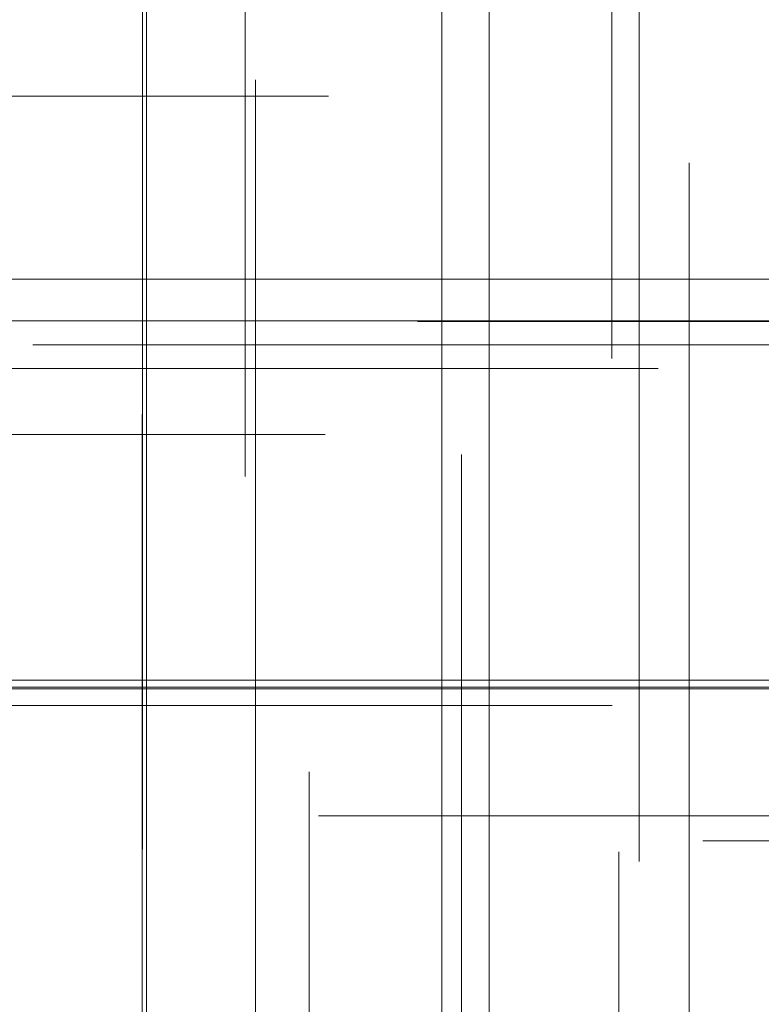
# Model space of a CAD drawing. Header units: millimetres. Extents: x -50 to 901, y -50 to 714.
# Tile 121 of 186: x 15.74 to 20.17, y 11.01 to 16.89. Entities that reach past the tile are written whole.
import ezdxf

# ---------------------------------------------------------------- set-up
doc = ezdxf.new("R2010")
doc.units = ezdxf.units.MM

# ---------------------------------------------------------------- blocks, each defined once
blk = doc.blocks.new('SW_CENTERMARKSYMBOL_425')
at = {"color": 0, "linetype": 'Continuous', "lineweight": 18}
for p, q in [((0, 5), (0, 5.5209)), ((0, 0), (0, 5))]:
    blk.add_line(p, q, dxfattribs=at)
blk = doc.blocks.new('SW_CENTERMARKSYMBOL_427')
at = {"color": 0, "linetype": 'Continuous', "lineweight": 18}
for p, q in [((-5, 0), (-5.6585, 0)), ((0, 0), (-5, 0))]:
    blk.add_line(p, q, dxfattribs=at)
blk = doc.blocks.new('SW_CENTERMARKSYMBOL_428')
at = {"color": 0, "linetype": 'Continuous', "lineweight": 18}
blk.add_line((-5, 0), (-5.6585, 0), dxfattribs=at)
blk = doc.blocks.new('SW_CENTERMARKSYMBOL_430')
at = {"color": 0, "linetype": 'Continuous', "lineweight": 18}
for p, q in [((0, 5), (0, 5.6463)), ((0, 0), (0, 5))]:
    blk.add_line(p, q, dxfattribs=at)
blk = doc.blocks.new('SW_CENTERMARKSYMBOL_431')
at = {"color": 0, "linetype": 'Continuous', "lineweight": 18}
for p, q in [((0, 5), (0, 5.5549)), ((0, 0), (0, 5))]:
    blk.add_line(p, q, dxfattribs=at)
blk = doc.blocks.new('SW_CENTERMARKSYMBOL_433')
at = {"color": 0, "linetype": 'Continuous', "lineweight": 18}
for p, q in [((0, 5), (0, 5.6463)), ((0, 0), (0, 5))]:
    blk.add_line(p, q, dxfattribs=at)
blk = doc.blocks.new('SW_CENTERMARKSYMBOL_434')
at = {"color": 0, "linetype": 'Continuous', "lineweight": 18}
for q in [(0, 5), (-5, 0), (0, -5), (5, 0)]:
    blk.add_line((0, 0), q, dxfattribs=at)
blk = doc.blocks.new('SW_CENTERMARKSYMBOL_435')
at = {"color": 0, "linetype": 'Continuous', "lineweight": 18}
blk.add_line((0, 0), (-5, 0), dxfattribs=at)
blk = doc.blocks.new('SW_CENTERMARKSYMBOL_436')
at = {"color": 0, "linetype": 'Continuous', "lineweight": 18}
for p, q in [((-5, 0), (-5.6585, 0)), ((0, 0), (-5, 0))]:
    blk.add_line(p, q, dxfattribs=at)
blk = doc.blocks.new('SW_CENTERMARKSYMBOL_437')
at = {"color": 0, "linetype": 'Continuous', "lineweight": 18}
for p, q in [((-5, 0), (-5.6585, 0)), ((0, 0), (-5, 0))]:
    blk.add_line(p, q, dxfattribs=at)
blk = doc.blocks.new('SW_CENTERMARKSYMBOL_439')
at = {"color": 0, "linetype": 'Continuous', "lineweight": 18}
for p, q in [((0, 5), (0, 5.5549)), ((0, 0), (0, 5))]:
    blk.add_line(p, q, dxfattribs=at)
blk = doc.blocks.new('SW_CENTERMARKSYMBOL_440')
at = {"color": 0, "linetype": 'Continuous', "lineweight": 18}
for p, q in [((0, 5), (0, 5.6463)), ((0, 0), (0, 5))]:
    blk.add_line(p, q, dxfattribs=at)
blk = doc.blocks.new('SW_CENTERMARKSYMBOL_460')
at = {"color": 0, "linetype": 'Continuous', "lineweight": 18}
for p, q in [((0, 0), (5, 0)), ((5, 0), (5.6463, 0))]:
    blk.add_line(p, q, dxfattribs=at)
blk = doc.blocks.new('SW_CENTERMARKSYMBOL_473')
at = {"color": 0, "linetype": 'Continuous', "lineweight": 18}
for p, q in [((0, 0), (5, 0)), ((5, 0), (5.5549, 0))]:
    blk.add_line(p, q, dxfattribs=at)
blk = doc.blocks.new('SW_CENTERMARKSYMBOL_474')
at = {"color": 0, "linetype": 'Continuous', "lineweight": 18}
blk.add_line((0, 0), (5, 0), dxfattribs=at)
blk = doc.blocks.new('SW_CENTERMARKSYMBOL_475')
at = {"color": 0, "linetype": 'Continuous', "lineweight": 18}
for q in [(0, 5), (-5, 0), (0, -5), (5, 0)]:
    blk.add_line((0, 0), q, dxfattribs=at)
blk = doc.blocks.new('SW_CENTERMARKSYMBOL_476')
at = {"color": 0, "linetype": 'Continuous', "lineweight": 18}
for q in [(0, 5), (-5, 0), (0, -5), (5, 0)]:
    blk.add_line((0, 0), q, dxfattribs=at)
blk = doc.blocks.new('SW_CENTERMARKSYMBOL_480')
at = {"color": 0, "linetype": 'Continuous', "lineweight": 18}
for p, q in [((0, 0), (0, -5)), ((0, -5), (0, -5.6585))]:
    blk.add_line(p, q, dxfattribs=at)
blk = doc.blocks.new('SW_CENTERMARKSYMBOL_482')
at = {"color": 0, "linetype": 'Continuous', "lineweight": 18}
for p, q in [((0, 0), (5, 0)), ((5, 0), (5.6463, 0))]:
    blk.add_line(p, q, dxfattribs=at)
blk = doc.blocks.new('SW_CENTERMARKSYMBOL_483')
at = {"color": 0, "linetype": 'Continuous', "lineweight": 18}
for p, q in [((0, 0), (5, 0)), ((5, 0), (5.5549, 0))]:
    blk.add_line(p, q, dxfattribs=at)
blk = doc.blocks.new('SW_CENTERMARKSYMBOL_485')
at = {"color": 0, "linetype": 'Continuous', "lineweight": 18}
for p, q in [((0, 0), (0, -5)), ((0, -5), (0, -5.6063))]:
    blk.add_line(p, q, dxfattribs=at)
blk = doc.blocks.new('SW_CENTERMARKSYMBOL_486')
at = {"color": 0, "linetype": 'Continuous', "lineweight": 18}
for p, q in [((0, 0), (0, -5)), ((0, -5), (0, -5.6585))]:
    blk.add_line(p, q, dxfattribs=at)
blk = doc.blocks.new('SW_CENTERMARKSYMBOL_487')
at = {"color": 0, "linetype": 'Continuous', "lineweight": 18}
for p, q in [((0, 0), (0, -5)), ((0, -5), (0, -5.6585))]:
    blk.add_line(p, q, dxfattribs=at)
blk = doc.blocks.new('SW_CENTERMARKSYMBOL_988')
at = {"color": 0, "linetype": 'Continuous', "lineweight": 18}
for p, q in [((0, 5), (0, 5.5209)), ((0, 0), (0, 5))]:
    blk.add_line(p, q, dxfattribs=at)
blk = doc.blocks.new('SW_CENTERMARKSYMBOL_990')
at = {"color": 0, "linetype": 'Continuous', "lineweight": 18}
for p, q in [((-5, 0), (-5.6585, 0)), ((0, 0), (-5, 0))]:
    blk.add_line(p, q, dxfattribs=at)
blk = doc.blocks.new('SW_CENTERMARKSYMBOL_991')
at = {"color": 0, "linetype": 'Continuous', "lineweight": 18}
blk.add_line((-5, 0), (-5.6585, 0), dxfattribs=at)
blk = doc.blocks.new('SW_CENTERMARKSYMBOL_993')
at = {"color": 0, "linetype": 'Continuous', "lineweight": 18}
for p, q in [((0, 5), (0, 5.6463)), ((0, 0), (0, 5))]:
    blk.add_line(p, q, dxfattribs=at)
blk = doc.blocks.new('SW_CENTERMARKSYMBOL_994')
at = {"color": 0, "linetype": 'Continuous', "lineweight": 18}
for p, q in [((0, 5), (0, 5.5549)), ((0, 0), (0, 5))]:
    blk.add_line(p, q, dxfattribs=at)
blk = doc.blocks.new('SW_CENTERMARKSYMBOL_996')
at = {"color": 0, "linetype": 'Continuous', "lineweight": 18}
for p, q in [((0, 5), (0, 5.6463)), ((0, 0), (0, 5))]:
    blk.add_line(p, q, dxfattribs=at)
blk = doc.blocks.new('SW_CENTERMARKSYMBOL_997')
at = {"color": 0, "linetype": 'Continuous', "lineweight": 18}
for q in [(0, 5), (-5, 0), (0, -5), (5, 0)]:
    blk.add_line((0, 0), q, dxfattribs=at)
blk = doc.blocks.new('SW_CENTERMARKSYMBOL_998')
at = {"color": 0, "linetype": 'Continuous', "lineweight": 18}
blk.add_line((0, 0), (-5, 0), dxfattribs=at)
blk = doc.blocks.new('SW_CENTERMARKSYMBOL_999')
at = {"color": 0, "linetype": 'Continuous', "lineweight": 18}
for p, q in [((-5, 0), (-5.6585, 0)), ((0, 0), (-5, 0))]:
    blk.add_line(p, q, dxfattribs=at)
blk = doc.blocks.new('SW_CENTERMARKSYMBOL_1000')
at = {"color": 0, "linetype": 'Continuous', "lineweight": 18}
for p, q in [((-5, 0), (-5.6585, 0)), ((0, 0), (-5, 0))]:
    blk.add_line(p, q, dxfattribs=at)
blk = doc.blocks.new('SW_CENTERMARKSYMBOL_1002')
at = {"color": 0, "linetype": 'Continuous', "lineweight": 18}
for p, q in [((0, 5), (0, 5.5549)), ((0, 0), (0, 5))]:
    blk.add_line(p, q, dxfattribs=at)
blk = doc.blocks.new('SW_CENTERMARKSYMBOL_1003')
at = {"color": 0, "linetype": 'Continuous', "lineweight": 18}
for p, q in [((0, 5), (0, 5.6463)), ((0, 0), (0, 5))]:
    blk.add_line(p, q, dxfattribs=at)
blk = doc.blocks.new('SW_CENTERMARKSYMBOL_1023')
at = {"color": 0, "linetype": 'Continuous', "lineweight": 18}
for p, q in [((0, 0), (5, 0)), ((5, 0), (5.6463, 0))]:
    blk.add_line(p, q, dxfattribs=at)
blk = doc.blocks.new('SW_CENTERMARKSYMBOL_1036')
at = {"color": 0, "linetype": 'Continuous', "lineweight": 18}
for p, q in [((0, 0), (5, 0)), ((5, 0), (5.5549, 0))]:
    blk.add_line(p, q, dxfattribs=at)
blk = doc.blocks.new('SW_CENTERMARKSYMBOL_1037')
at = {"color": 0, "linetype": 'Continuous', "lineweight": 18}
blk.add_line((0, 0), (5, 0), dxfattribs=at)
blk = doc.blocks.new('SW_CENTERMARKSYMBOL_1038')
at = {"color": 0, "linetype": 'Continuous', "lineweight": 18}
for q in [(0, 5), (-5, 0), (0, -5), (5, 0)]:
    blk.add_line((0, 0), q, dxfattribs=at)
blk = doc.blocks.new('SW_CENTERMARKSYMBOL_1039')
at = {"color": 0, "linetype": 'Continuous', "lineweight": 18}
for q in [(0, 5), (-5, 0), (0, -5), (5, 0)]:
    blk.add_line((0, 0), q, dxfattribs=at)
blk = doc.blocks.new('SW_CENTERMARKSYMBOL_1043')
at = {"color": 0, "linetype": 'Continuous', "lineweight": 18}
for p, q in [((0, 0), (0, -5)), ((0, -5), (0, -5.6585))]:
    blk.add_line(p, q, dxfattribs=at)
blk = doc.blocks.new('SW_CENTERMARKSYMBOL_1045')
at = {"color": 0, "linetype": 'Continuous', "lineweight": 18}
for p, q in [((0, 0), (5, 0)), ((5, 0), (5.6463, 0))]:
    blk.add_line(p, q, dxfattribs=at)
blk = doc.blocks.new('SW_CENTERMARKSYMBOL_1046')
at = {"color": 0, "linetype": 'Continuous', "lineweight": 18}
for p, q in [((0, 0), (5, 0)), ((5, 0), (5.5549, 0))]:
    blk.add_line(p, q, dxfattribs=at)
blk = doc.blocks.new('SW_CENTERMARKSYMBOL_1048')
at = {"color": 0, "linetype": 'Continuous', "lineweight": 18}
for p, q in [((0, 0), (0, -5)), ((0, -5), (0, -5.6063))]:
    blk.add_line(p, q, dxfattribs=at)
blk = doc.blocks.new('SW_CENTERMARKSYMBOL_1049')
at = {"color": 0, "linetype": 'Continuous', "lineweight": 18}
for p, q in [((0, 0), (0, -5)), ((0, -5), (0, -5.6585))]:
    blk.add_line(p, q, dxfattribs=at)
blk = doc.blocks.new('SW_CENTERMARKSYMBOL_1050')
at = {"color": 0, "linetype": 'Continuous', "lineweight": 18}
for p, q in [((0, 0), (0, -5)), ((0, -5), (0, -5.6585))]:
    blk.add_line(p, q, dxfattribs=at)
blk = doc.blocks.new('SW_CENTERMARKSYMBOL_1551')
at = {"color": 0, "linetype": 'Continuous', "lineweight": 18}
for p, q in [((0, 5), (0, 5.5209)), ((0, 0), (0, 5))]:
    blk.add_line(p, q, dxfattribs=at)
blk = doc.blocks.new('SW_CENTERMARKSYMBOL_1553')
at = {"color": 0, "linetype": 'Continuous', "lineweight": 18}
for p, q in [((-5, 0), (-5.6585, 0)), ((0, 0), (-5, 0))]:
    blk.add_line(p, q, dxfattribs=at)
blk = doc.blocks.new('SW_CENTERMARKSYMBOL_1554')
at = {"color": 0, "linetype": 'Continuous', "lineweight": 18}
blk.add_line((-5, 0), (-5.6585, 0), dxfattribs=at)
blk = doc.blocks.new('SW_CENTERMARKSYMBOL_1556')
at = {"color": 0, "linetype": 'Continuous', "lineweight": 18}
for p, q in [((0, 5), (0, 5.6463)), ((0, 0), (0, 5))]:
    blk.add_line(p, q, dxfattribs=at)
blk = doc.blocks.new('SW_CENTERMARKSYMBOL_1557')
at = {"color": 0, "linetype": 'Continuous', "lineweight": 18}
for p, q in [((0, 5), (0, 5.5549)), ((0, 0), (0, 5))]:
    blk.add_line(p, q, dxfattribs=at)
blk = doc.blocks.new('SW_CENTERMARKSYMBOL_1559')
at = {"color": 0, "linetype": 'Continuous', "lineweight": 18}
for p, q in [((0, 5), (0, 5.6463)), ((0, 0), (0, 5))]:
    blk.add_line(p, q, dxfattribs=at)
blk = doc.blocks.new('SW_CENTERMARKSYMBOL_1560')
at = {"color": 0, "linetype": 'Continuous', "lineweight": 18}
for q in [(0, 5), (-5, 0), (0, -5), (5, 0)]:
    blk.add_line((0, 0), q, dxfattribs=at)
blk = doc.blocks.new('SW_CENTERMARKSYMBOL_1561')
at = {"color": 0, "linetype": 'Continuous', "lineweight": 18}
blk.add_line((0, 0), (-5, 0), dxfattribs=at)
blk = doc.blocks.new('SW_CENTERMARKSYMBOL_1562')
at = {"color": 0, "linetype": 'Continuous', "lineweight": 18}
for p, q in [((-5, 0), (-5.6585, 0)), ((0, 0), (-5, 0))]:
    blk.add_line(p, q, dxfattribs=at)
blk = doc.blocks.new('SW_CENTERMARKSYMBOL_1563')
at = {"color": 0, "linetype": 'Continuous', "lineweight": 18}
for p, q in [((-5, 0), (-5.6585, 0)), ((0, 0), (-5, 0))]:
    blk.add_line(p, q, dxfattribs=at)
blk = doc.blocks.new('SW_CENTERMARKSYMBOL_1565')
at = {"color": 0, "linetype": 'Continuous', "lineweight": 18}
for p, q in [((0, 5), (0, 5.5549)), ((0, 0), (0, 5))]:
    blk.add_line(p, q, dxfattribs=at)
blk = doc.blocks.new('SW_CENTERMARKSYMBOL_1566')
at = {"color": 0, "linetype": 'Continuous', "lineweight": 18}
for p, q in [((0, 5), (0, 5.6463)), ((0, 0), (0, 5))]:
    blk.add_line(p, q, dxfattribs=at)
blk = doc.blocks.new('SW_CENTERMARKSYMBOL_1586')
at = {"color": 0, "linetype": 'Continuous', "lineweight": 18}
for p, q in [((0, 0), (5, 0)), ((5, 0), (5.6463, 0))]:
    blk.add_line(p, q, dxfattribs=at)
blk = doc.blocks.new('SW_CENTERMARKSYMBOL_1599')
at = {"color": 0, "linetype": 'Continuous', "lineweight": 18}
for p, q in [((0, 0), (5, 0)), ((5, 0), (5.5549, 0))]:
    blk.add_line(p, q, dxfattribs=at)
blk = doc.blocks.new('SW_CENTERMARKSYMBOL_1600')
at = {"color": 0, "linetype": 'Continuous', "lineweight": 18}
blk.add_line((0, 0), (5, 0), dxfattribs=at)
blk = doc.blocks.new('SW_CENTERMARKSYMBOL_1601')
at = {"color": 0, "linetype": 'Continuous', "lineweight": 18}
for q in [(0, 5), (-5, 0), (0, -5), (5, 0)]:
    blk.add_line((0, 0), q, dxfattribs=at)
blk = doc.blocks.new('SW_CENTERMARKSYMBOL_1602')
at = {"color": 0, "linetype": 'Continuous', "lineweight": 18}
for q in [(0, 5), (-5, 0), (0, -5), (5, 0)]:
    blk.add_line((0, 0), q, dxfattribs=at)
blk = doc.blocks.new('SW_CENTERMARKSYMBOL_1606')
at = {"color": 0, "linetype": 'Continuous', "lineweight": 18}
for p, q in [((0, 0), (0, -5)), ((0, -5), (0, -5.6585))]:
    blk.add_line(p, q, dxfattribs=at)
blk = doc.blocks.new('SW_CENTERMARKSYMBOL_1608')
at = {"color": 0, "linetype": 'Continuous', "lineweight": 18}
for p, q in [((0, 0), (5, 0)), ((5, 0), (5.6463, 0))]:
    blk.add_line(p, q, dxfattribs=at)
blk = doc.blocks.new('SW_CENTERMARKSYMBOL_1609')
at = {"color": 0, "linetype": 'Continuous', "lineweight": 18}
for p, q in [((0, 0), (5, 0)), ((5, 0), (5.5549, 0))]:
    blk.add_line(p, q, dxfattribs=at)
blk = doc.blocks.new('SW_CENTERMARKSYMBOL_1611')
at = {"color": 0, "linetype": 'Continuous', "lineweight": 18}
for p, q in [((0, 0), (0, -5)), ((0, -5), (0, -5.6063))]:
    blk.add_line(p, q, dxfattribs=at)
blk = doc.blocks.new('SW_CENTERMARKSYMBOL_1612')
at = {"color": 0, "linetype": 'Continuous', "lineweight": 18}
for p, q in [((0, 0), (0, -5)), ((0, -5), (0, -5.6585))]:
    blk.add_line(p, q, dxfattribs=at)
blk = doc.blocks.new('SW_CENTERMARKSYMBOL_1613')
at = {"color": 0, "linetype": 'Continuous', "lineweight": 18}
for p, q in [((0, 0), (0, -5)), ((0, -5), (0, -5.6585))]:
    blk.add_line(p, q, dxfattribs=at)
blk = doc.blocks.new('SW_CENTERMARKSYMBOL_2114')
at = {"color": 0, "linetype": 'Continuous', "lineweight": 18}
for p, q in [((0, 5), (0, 5.5209)), ((0, 0), (0, 5))]:
    blk.add_line(p, q, dxfattribs=at)
blk = doc.blocks.new('SW_CENTERMARKSYMBOL_2116')
at = {"color": 0, "linetype": 'Continuous', "lineweight": 18}
for p, q in [((-5, 0), (-5.6585, 0)), ((0, 0), (-5, 0))]:
    blk.add_line(p, q, dxfattribs=at)
blk = doc.blocks.new('SW_CENTERMARKSYMBOL_2117')
at = {"color": 0, "linetype": 'Continuous', "lineweight": 18}
blk.add_line((-5, 0), (-5.6585, 0), dxfattribs=at)
blk = doc.blocks.new('SW_CENTERMARKSYMBOL_2119')
at = {"color": 0, "linetype": 'Continuous', "lineweight": 18}
for p, q in [((0, 5), (0, 5.6463)), ((0, 0), (0, 5))]:
    blk.add_line(p, q, dxfattribs=at)
blk = doc.blocks.new('SW_CENTERMARKSYMBOL_2120')
at = {"color": 0, "linetype": 'Continuous', "lineweight": 18}
for p, q in [((0, 5), (0, 5.5549)), ((0, 0), (0, 5))]:
    blk.add_line(p, q, dxfattribs=at)
blk = doc.blocks.new('SW_CENTERMARKSYMBOL_2122')
at = {"color": 0, "linetype": 'Continuous', "lineweight": 18}
for p, q in [((0, 5), (0, 5.6463)), ((0, 0), (0, 5))]:
    blk.add_line(p, q, dxfattribs=at)
blk = doc.blocks.new('SW_CENTERMARKSYMBOL_2123')
at = {"color": 0, "linetype": 'Continuous', "lineweight": 18}
for q in [(0, 5), (-5, 0), (0, -5), (5, 0)]:
    blk.add_line((0, 0), q, dxfattribs=at)
blk = doc.blocks.new('SW_CENTERMARKSYMBOL_2124')
at = {"color": 0, "linetype": 'Continuous', "lineweight": 18}
blk.add_line((0, 0), (-5, 0), dxfattribs=at)
blk = doc.blocks.new('SW_CENTERMARKSYMBOL_2125')
at = {"color": 0, "linetype": 'Continuous', "lineweight": 18}
for p, q in [((-5, 0), (-5.6585, 0)), ((0, 0), (-5, 0))]:
    blk.add_line(p, q, dxfattribs=at)
blk = doc.blocks.new('SW_CENTERMARKSYMBOL_2126')
at = {"color": 0, "linetype": 'Continuous', "lineweight": 18}
for p, q in [((-5, 0), (-5.6585, 0)), ((0, 0), (-5, 0))]:
    blk.add_line(p, q, dxfattribs=at)
blk = doc.blocks.new('SW_CENTERMARKSYMBOL_2128')
at = {"color": 0, "linetype": 'Continuous', "lineweight": 18}
for p, q in [((0, 5), (0, 5.5549)), ((0, 0), (0, 5))]:
    blk.add_line(p, q, dxfattribs=at)
blk = doc.blocks.new('SW_CENTERMARKSYMBOL_2129')
at = {"color": 0, "linetype": 'Continuous', "lineweight": 18}
for p, q in [((0, 5), (0, 5.6463)), ((0, 0), (0, 5))]:
    blk.add_line(p, q, dxfattribs=at)
blk = doc.blocks.new('SW_CENTERMARKSYMBOL_2149')
at = {"color": 0, "linetype": 'Continuous', "lineweight": 18}
for p, q in [((0, 0), (5, 0)), ((5, 0), (5.6463, 0))]:
    blk.add_line(p, q, dxfattribs=at)
blk = doc.blocks.new('SW_CENTERMARKSYMBOL_2162')
at = {"color": 0, "linetype": 'Continuous', "lineweight": 18}
for p, q in [((0, 0), (5, 0)), ((5, 0), (5.5549, 0))]:
    blk.add_line(p, q, dxfattribs=at)
blk = doc.blocks.new('SW_CENTERMARKSYMBOL_2163')
at = {"color": 0, "linetype": 'Continuous', "lineweight": 18}
blk.add_line((0, 0), (5, 0), dxfattribs=at)
blk = doc.blocks.new('SW_CENTERMARKSYMBOL_2164')
at = {"color": 0, "linetype": 'Continuous', "lineweight": 18}
for q in [(0, 5), (-5, 0), (0, -5), (5, 0)]:
    blk.add_line((0, 0), q, dxfattribs=at)
blk = doc.blocks.new('SW_CENTERMARKSYMBOL_2165')
at = {"color": 0, "linetype": 'Continuous', "lineweight": 18}
for q in [(0, 5), (-5, 0), (0, -5), (5, 0)]:
    blk.add_line((0, 0), q, dxfattribs=at)
blk = doc.blocks.new('SW_CENTERMARKSYMBOL_2169')
at = {"color": 0, "linetype": 'Continuous', "lineweight": 18}
for p, q in [((0, 0), (0, -5)), ((0, -5), (0, -5.6585))]:
    blk.add_line(p, q, dxfattribs=at)
blk = doc.blocks.new('SW_CENTERMARKSYMBOL_2171')
at = {"color": 0, "linetype": 'Continuous', "lineweight": 18}
for p, q in [((0, 0), (5, 0)), ((5, 0), (5.6463, 0))]:
    blk.add_line(p, q, dxfattribs=at)
blk = doc.blocks.new('SW_CENTERMARKSYMBOL_2172')
at = {"color": 0, "linetype": 'Continuous', "lineweight": 18}
for p, q in [((0, 0), (5, 0)), ((5, 0), (5.5549, 0))]:
    blk.add_line(p, q, dxfattribs=at)
blk = doc.blocks.new('SW_CENTERMARKSYMBOL_2174')
at = {"color": 0, "linetype": 'Continuous', "lineweight": 18}
for p, q in [((0, 0), (0, -5)), ((0, -5), (0, -5.6063))]:
    blk.add_line(p, q, dxfattribs=at)
blk = doc.blocks.new('SW_CENTERMARKSYMBOL_2175')
at = {"color": 0, "linetype": 'Continuous', "lineweight": 18}
for p, q in [((0, 0), (0, -5)), ((0, -5), (0, -5.6585))]:
    blk.add_line(p, q, dxfattribs=at)
blk = doc.blocks.new('SW_CENTERMARKSYMBOL_2176')
at = {"color": 0, "linetype": 'Continuous', "lineweight": 18}
for p, q in [((0, 0), (0, -5)), ((0, -5), (0, -5.6585))]:
    blk.add_line(p, q, dxfattribs=at)
blk = doc.blocks.new('SW_CENTERMARKSYMBOL_2677')
at = {"color": 0, "linetype": 'Continuous', "lineweight": 18}
for p, q in [((0, 5), (0, 5.5209)), ((0, 0), (0, 5))]:
    blk.add_line(p, q, dxfattribs=at)
blk = doc.blocks.new('SW_CENTERMARKSYMBOL_2679')
at = {"color": 0, "linetype": 'Continuous', "lineweight": 18}
for p, q in [((-5, 0), (-5.6585, 0)), ((0, 0), (-5, 0))]:
    blk.add_line(p, q, dxfattribs=at)
blk = doc.blocks.new('SW_CENTERMARKSYMBOL_2680')
at = {"color": 0, "linetype": 'Continuous', "lineweight": 18}
blk.add_line((-5, 0), (-5.6585, 0), dxfattribs=at)
blk = doc.blocks.new('SW_CENTERMARKSYMBOL_2682')
at = {"color": 0, "linetype": 'Continuous', "lineweight": 18}
for p, q in [((0, 5), (0, 5.6463)), ((0, 0), (0, 5))]:
    blk.add_line(p, q, dxfattribs=at)
blk = doc.blocks.new('SW_CENTERMARKSYMBOL_2683')
at = {"color": 0, "linetype": 'Continuous', "lineweight": 18}
for p, q in [((0, 5), (0, 5.5549)), ((0, 0), (0, 5))]:
    blk.add_line(p, q, dxfattribs=at)
blk = doc.blocks.new('SW_CENTERMARKSYMBOL_2685')
at = {"color": 0, "linetype": 'Continuous', "lineweight": 18}
for p, q in [((0, 5), (0, 5.6463)), ((0, 0), (0, 5))]:
    blk.add_line(p, q, dxfattribs=at)
blk = doc.blocks.new('SW_CENTERMARKSYMBOL_2686')
at = {"color": 0, "linetype": 'Continuous', "lineweight": 18}
for q in [(0, 5), (-5, 0), (0, -5), (5, 0)]:
    blk.add_line((0, 0), q, dxfattribs=at)
blk = doc.blocks.new('SW_CENTERMARKSYMBOL_2687')
at = {"color": 0, "linetype": 'Continuous', "lineweight": 18}
blk.add_line((0, 0), (-5, 0), dxfattribs=at)
blk = doc.blocks.new('SW_CENTERMARKSYMBOL_2688')
at = {"color": 0, "linetype": 'Continuous', "lineweight": 18}
for p, q in [((-5, 0), (-5.6585, 0)), ((0, 0), (-5, 0))]:
    blk.add_line(p, q, dxfattribs=at)
blk = doc.blocks.new('SW_CENTERMARKSYMBOL_2689')
at = {"color": 0, "linetype": 'Continuous', "lineweight": 18}
for p, q in [((-5, 0), (-5.6585, 0)), ((0, 0), (-5, 0))]:
    blk.add_line(p, q, dxfattribs=at)
blk = doc.blocks.new('SW_CENTERMARKSYMBOL_2691')
at = {"color": 0, "linetype": 'Continuous', "lineweight": 18}
for p, q in [((0, 5), (0, 5.5549)), ((0, 0), (0, 5))]:
    blk.add_line(p, q, dxfattribs=at)
blk = doc.blocks.new('SW_CENTERMARKSYMBOL_2692')
at = {"color": 0, "linetype": 'Continuous', "lineweight": 18}
for p, q in [((0, 5), (0, 5.6463)), ((0, 0), (0, 5))]:
    blk.add_line(p, q, dxfattribs=at)
blk = doc.blocks.new('SW_CENTERMARKSYMBOL_2712')
at = {"color": 0, "linetype": 'Continuous', "lineweight": 18}
for p, q in [((0, 0), (5, 0)), ((5, 0), (5.6463, 0))]:
    blk.add_line(p, q, dxfattribs=at)
blk = doc.blocks.new('SW_CENTERMARKSYMBOL_2725')
at = {"color": 0, "linetype": 'Continuous', "lineweight": 18}
for p, q in [((0, 0), (5, 0)), ((5, 0), (5.5549, 0))]:
    blk.add_line(p, q, dxfattribs=at)
blk = doc.blocks.new('SW_CENTERMARKSYMBOL_2726')
at = {"color": 0, "linetype": 'Continuous', "lineweight": 18}
blk.add_line((0, 0), (5, 0), dxfattribs=at)
blk = doc.blocks.new('SW_CENTERMARKSYMBOL_2727')
at = {"color": 0, "linetype": 'Continuous', "lineweight": 18}
for q in [(0, 5), (-5, 0), (0, -5), (5, 0)]:
    blk.add_line((0, 0), q, dxfattribs=at)
blk = doc.blocks.new('SW_CENTERMARKSYMBOL_2728')
at = {"color": 0, "linetype": 'Continuous', "lineweight": 18}
for q in [(0, 5), (-5, 0), (0, -5), (5, 0)]:
    blk.add_line((0, 0), q, dxfattribs=at)
blk = doc.blocks.new('SW_CENTERMARKSYMBOL_2732')
at = {"color": 0, "linetype": 'Continuous', "lineweight": 18}
for p, q in [((0, 0), (0, -5)), ((0, -5), (0, -5.6585))]:
    blk.add_line(p, q, dxfattribs=at)
blk = doc.blocks.new('SW_CENTERMARKSYMBOL_2734')
at = {"color": 0, "linetype": 'Continuous', "lineweight": 18}
for p, q in [((0, 0), (5, 0)), ((5, 0), (5.6463, 0))]:
    blk.add_line(p, q, dxfattribs=at)
blk = doc.blocks.new('SW_CENTERMARKSYMBOL_2735')
at = {"color": 0, "linetype": 'Continuous', "lineweight": 18}
for p, q in [((0, 0), (5, 0)), ((5, 0), (5.5549, 0))]:
    blk.add_line(p, q, dxfattribs=at)
blk = doc.blocks.new('SW_CENTERMARKSYMBOL_2737')
at = {"color": 0, "linetype": 'Continuous', "lineweight": 18}
for p, q in [((0, 0), (0, -5)), ((0, -5), (0, -5.6063))]:
    blk.add_line(p, q, dxfattribs=at)
blk = doc.blocks.new('SW_CENTERMARKSYMBOL_2738')
at = {"color": 0, "linetype": 'Continuous', "lineweight": 18}
for p, q in [((0, 0), (0, -5)), ((0, -5), (0, -5.6585))]:
    blk.add_line(p, q, dxfattribs=at)
blk = doc.blocks.new('SW_CENTERMARKSYMBOL_2739')
at = {"color": 0, "linetype": 'Continuous', "lineweight": 18}
for p, q in [((0, 0), (0, -5)), ((0, -5), (0, -5.6585))]:
    blk.add_line(p, q, dxfattribs=at)

msp = doc.modelspace()

# ---------------------------------------------------------------- linework, layer by layer
at = {"color": 7, "linetype": 'Continuous', "lineweight": 25}
for radius in [45, 45, 45, 45, 45, 43.8964, 43.8964, 43.8964, 43.8964, 43.8964, 43.6219, 43.6219, 43.6219, 43.6219, 43.6219, 42.2814, 42.2814, 42.2814, 42.2814, 42.2814, 35.2814, 35.2814, 35.2814, 35.2814, 35.2814, 33.2814, 33.2814, 33.2814, 33.2814, 33.2814]:
    msp.add_circle((0, 0), radius, dxfattribs=at)
msp.add_arc((0, 0), 50, 4.01152, 85.98848, dxfattribs=at)
msp.add_arc((0, 0), 50, 4.01152, 85.98848, dxfattribs=at)
msp.add_arc((0, 0), 50, 4.01152, 85.98848, dxfattribs=at)
msp.add_arc((0, 0), 50, 4.01152, 85.98848, dxfattribs=at)
msp.add_arc((0, 0), 50, 4.01152, 85.98848, dxfattribs=at)

# ---------------------------------------------------------------- block references
at = {"color": 7, "linetype": 'Continuous', "lineweight": 18}
for name, p in [('SW_CENTERMARKSYMBOL_487', (19.2751, 20.5259)), ('SW_CENTERMARKSYMBOL_1050', (19.2751, 20.5259)), ('SW_CENTERMARKSYMBOL_1613', (19.2751, 20.5259)), ('SW_CENTERMARKSYMBOL_2176', (19.2751, 20.5259)), ('SW_CENTERMARKSYMBOL_2739', (19.2751, 20.5259)), ('SW_CENTERMARKSYMBOL_486', (17.0887, 19.8213)), ('SW_CENTERMARKSYMBOL_1049', (17.0887, 19.8213)), ('SW_CENTERMARKSYMBOL_1612', (17.0887, 19.8213)), ('SW_CENTERMARKSYMBOL_2175', (17.0887, 19.8213)), ('SW_CENTERMARKSYMBOL_2738', (17.0887, 19.8213)), ('SW_CENTERMARKSYMBOL_480', (19.4383, 17.5232)), ('SW_CENTERMARKSYMBOL_1043', (19.4383, 17.5232)), ('SW_CENTERMARKSYMBOL_1606', (19.4383, 17.5232)), ('SW_CENTERMARKSYMBOL_2169', (19.4383, 17.5232)), ('SW_CENTERMARKSYMBOL_2732', (19.4383, 17.5232)), ('SW_CENTERMARKSYMBOL_485', (16.4754, 17.5445)), ('SW_CENTERMARKSYMBOL_1048', (16.4754, 17.5445)), ('SW_CENTERMARKSYMBOL_1611', (16.4754, 17.5445)), ('SW_CENTERMARKSYMBOL_2174', (16.4754, 17.5445)), ('SW_CENTERMARKSYMBOL_2737', (16.4754, 17.5445)), ('SW_CENTERMARKSYMBOL_460', (11.9392, 16.4329)), ('SW_CENTERMARKSYMBOL_1023', (11.9392, 16.4329)), ('SW_CENTERMARKSYMBOL_1586', (11.9392, 16.4329)), ('SW_CENTERMARKSYMBOL_2149', (11.9392, 16.4329)), ('SW_CENTERMARKSYMBOL_2712', (11.9392, 16.4329)), ('SW_CENTERMARKSYMBOL_476', (18.5444, 15.3413)), ('SW_CENTERMARKSYMBOL_1039', (18.5444, 15.3413)), ('SW_CENTERMARKSYMBOL_1602', (18.5444, 15.3413)), ('SW_CENTERMARKSYMBOL_2165', (18.5444, 15.3413)), ('SW_CENTERMARKSYMBOL_2728', (18.5444, 15.3413)), ('SW_CENTERMARKSYMBOL_437', (23.7741, 15.0875)), ('SW_CENTERMARKSYMBOL_1000', (23.7741, 15.0875)), ('SW_CENTERMARKSYMBOL_1563', (23.7741, 15.0875)), ('SW_CENTERMARKSYMBOL_2126', (23.7741, 15.0875)), ('SW_CENTERMARKSYMBOL_2689', (23.7741, 15.0875)), ('SW_CENTERMARKSYMBOL_475', (16.5006, 15.093)), ('SW_CENTERMARKSYMBOL_1038', (16.5006, 15.093)), ('SW_CENTERMARKSYMBOL_1601', (16.5006, 15.093)), ('SW_CENTERMARKSYMBOL_2164', (16.5006, 15.093)), ('SW_CENTERMARKSYMBOL_2727', (16.5006, 15.093)), ('SW_CENTERMARKSYMBOL_436', (21.4812, 14.9488)), ('SW_CENTERMARKSYMBOL_999', (21.4812, 14.9488)), ('SW_CENTERMARKSYMBOL_1562', (21.4812, 14.9488)), ('SW_CENTERMARKSYMBOL_2125', (21.4812, 14.9488)), ('SW_CENTERMARKSYMBOL_2688', (21.4812, 14.9488)), ('SW_CENTERMARKSYMBOL_482', (13.9046, 14.8069)), ('SW_CENTERMARKSYMBOL_1045', (13.9046, 14.8069)), ('SW_CENTERMARKSYMBOL_1608', (13.9046, 14.8069)), ('SW_CENTERMARKSYMBOL_2171', (13.9046, 14.8069)), ('SW_CENTERMARKSYMBOL_2734', (13.9046, 14.8069)), ('SW_CENTERMARKSYMBOL_483', (12.0116, 14.4147)), ('SW_CENTERMARKSYMBOL_1046', (12.0116, 14.4147)), ('SW_CENTERMARKSYMBOL_1609', (12.0116, 14.4147)), ('SW_CENTERMARKSYMBOL_2172', (12.0116, 14.4147)), ('SW_CENTERMARKSYMBOL_2735', (12.0116, 14.4147)), ('SW_CENTERMARKSYMBOL_474', (15.6508, 12.9474)), ('SW_CENTERMARKSYMBOL_1037', (15.6508, 12.9474)), ('SW_CENTERMARKSYMBOL_1600', (15.6508, 12.9474)), ('SW_CENTERMARKSYMBOL_2163', (15.6508, 12.9474)), ('SW_CENTERMARKSYMBOL_2726', (15.6508, 12.9474)), ('SW_CENTERMARKSYMBOL_435', (20.3209, 12.8961)), ('SW_CENTERMARKSYMBOL_998', (20.3209, 12.8961)), ('SW_CENTERMARKSYMBOL_1561', (20.3209, 12.8961)), ('SW_CENTERMARKSYMBOL_2124', (20.3209, 12.8961)), ('SW_CENTERMARKSYMBOL_2687', (20.3209, 12.8961)), ('SW_CENTERMARKSYMBOL_434', (18.2622, 12.9059)), ('SW_CENTERMARKSYMBOL_997', (18.2622, 12.9059)), ('SW_CENTERMARKSYMBOL_1560', (18.2622, 12.9059)), ('SW_CENTERMARKSYMBOL_2123', (18.2622, 12.9059)), ('SW_CENTERMARKSYMBOL_2686', (18.2622, 12.9059)), ('SW_CENTERMARKSYMBOL_473', (13.7235, 12.7956)), ('SW_CENTERMARKSYMBOL_1036', (13.7235, 12.7956)), ('SW_CENTERMARKSYMBOL_1599', (13.7235, 12.7956)), ('SW_CENTERMARKSYMBOL_2162', (13.7235, 12.7956)), ('SW_CENTERMARKSYMBOL_2725', (13.7235, 12.7956)), ('SW_CENTERMARKSYMBOL_427', (23.1854, 12.1386)), ('SW_CENTERMARKSYMBOL_990', (23.1854, 12.1386)), ('SW_CENTERMARKSYMBOL_1553', (23.1854, 12.1386)), ('SW_CENTERMARKSYMBOL_2116', (23.1854, 12.1386)), ('SW_CENTERMARKSYMBOL_2679', (23.1854, 12.1386)), ('SW_CENTERMARKSYMBOL_428', (25.4776, 11.9888)), ('SW_CENTERMARKSYMBOL_991', (25.4776, 11.9888)), ('SW_CENTERMARKSYMBOL_1554', (25.4776, 11.9888)), ('SW_CENTERMARKSYMBOL_2117', (25.4776, 11.9888)), ('SW_CENTERMARKSYMBOL_2680', (25.4776, 11.9888)), ('SW_CENTERMARKSYMBOL_433', (17.1501, 10.8838)), ('SW_CENTERMARKSYMBOL_996', (17.1501, 10.8838)), ('SW_CENTERMARKSYMBOL_1559', (17.1501, 10.8838)), ('SW_CENTERMARKSYMBOL_2122', (17.1501, 10.8838)), ('SW_CENTERMARKSYMBOL_2685', (17.1501, 10.8838)), ('SW_CENTERMARKSYMBOL_425', (19.7357, 10.5153)), ('SW_CENTERMARKSYMBOL_988', (19.7357, 10.5153)), ('SW_CENTERMARKSYMBOL_1551', (19.7357, 10.5153)), ('SW_CENTERMARKSYMBOL_2114', (19.7357, 10.5153)), ('SW_CENTERMARKSYMBOL_2677', (19.7357, 10.5153)), ('SW_CENTERMARKSYMBOL_439', (16.4745, 8.9807)), ('SW_CENTERMARKSYMBOL_1002', (16.4745, 8.9807)), ('SW_CENTERMARKSYMBOL_1565', (16.4745, 8.9807)), ('SW_CENTERMARKSYMBOL_2128', (16.4745, 8.9807)), ('SW_CENTERMARKSYMBOL_2691', (16.4745, 8.9807)), ('SW_CENTERMARKSYMBOL_440', (18.379, 8.6485)), ('SW_CENTERMARKSYMBOL_1003', (18.379, 8.6485)), ('SW_CENTERMARKSYMBOL_1566', (18.379, 8.6485)), ('SW_CENTERMARKSYMBOL_2129', (18.379, 8.6485)), ('SW_CENTERMARKSYMBOL_2692', (18.379, 8.6485)), ('SW_CENTERMARKSYMBOL_431', (17.4702, 6.8451)), ('SW_CENTERMARKSYMBOL_994', (17.4702, 6.8451)), ('SW_CENTERMARKSYMBOL_1557', (17.4702, 6.8451)), ('SW_CENTERMARKSYMBOL_2120', (17.4702, 6.8451)), ('SW_CENTERMARKSYMBOL_2683', (17.4702, 6.8451)), ('SW_CENTERMARKSYMBOL_430', (19.318, 6.2768)), ('SW_CENTERMARKSYMBOL_993', (19.318, 6.2768)), ('SW_CENTERMARKSYMBOL_1556', (19.318, 6.2768)), ('SW_CENTERMARKSYMBOL_2119', (19.318, 6.2768)), ('SW_CENTERMARKSYMBOL_2682', (19.318, 6.2768))]:
    msp.add_blockref(name, p, dxfattribs=at)

doc.saveas('drawing.dxf')
